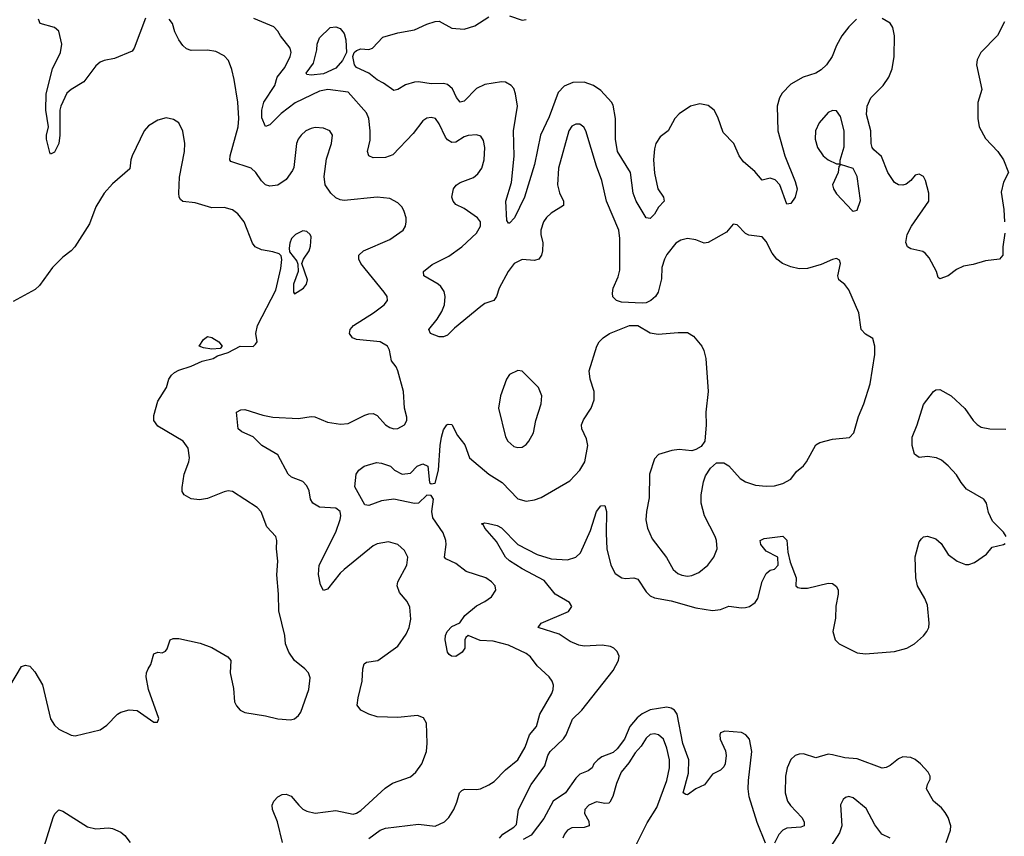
# Model space of a CAD drawing. Header units: inches. Extents: x 2143765 to 2212928, y 878963 to 1017374.
# Tile 138 of 256: x 2161042 to 2165801, y 946020 to 949968. Entities that reach past the tile are written whole.
import ezdxf

# ---------------------------------------------------------------- set-up
doc = ezdxf.new("R2010")
doc.units = ezdxf.units.IN
doc.header["$MEASUREMENT"] = 0
doc.layers.add('C1964', color=7, linetype='Continuous')

msp = doc.modelspace()

# ---------------------------------------------------------------- linework, layer by layer
at = {"layer": 'C1964', "color": 5}
for points, elevation in [([(2165086.7, 949970), (2165050, 949934), (2165016.1, 949890), (2164990, 949843), (2164969.5, 949790), (2164942.2, 949750), (2164915.1, 949724.9), (2164890, 949709.2), (2164829.2, 949690.8), (2164770, 949656.9), (2164727.7, 949612.3), (2164715.2, 949590), (2164703.9, 949550), (2164706.8, 949430), (2164739.8, 949310), (2164790, 949186), (2164799.8, 949150), (2164790.9, 949110), (2164770, 949079.7), (2164750, 949076.2), (2164716, 949170), (2164694.1, 949194.1), (2164670, 949202), (2164630, 949192.8), (2164594.7, 949234.7), (2164540.6, 949280.6), (2164520.2, 949310), (2164493.5, 949370), (2164441.9, 949421.9), (2164417.1, 949497.1), (2164398.4, 949530), (2164370, 949553.3), (2164330, 949561.2), (2164284.4, 949550), (2164230, 949512.4), (2164209, 949490), (2164176.9, 949430), (2164138, 949402), (2164117.3, 949370), (2164110, 949344), (2164104.6, 949290), (2164110, 949226), (2164126.8, 949150), (2164153.4, 949110), (2164157.4, 949090), (2164130, 949061.8), (2164110, 949028.3), (2164090, 949007.1), (2164070, 949009.7), (2164020.9, 949090), (2164006.4, 949130), (2163994, 949230), (2163930.9, 949330), (2163921.2, 949390), (2163922.4, 949490), (2163910, 949554.5), (2163902.7, 949570), (2163850, 949625.6), (2163815.4, 949650), (2163770, 949665.9), (2163715.7, 949664.3), (2163673, 949647), (2163644.6, 949615.4), (2163600.9, 949499.1), (2163559, 949410), (2163530, 949267.3), (2163481, 949110), (2163433.6, 949010), (2163410, 948983.7), (2163404.5, 948984.5), (2163396.6, 948996.6), (2163391.9, 949090), (2163419.5, 949180.5), (2163432.4, 949307.6), (2163428, 949430), (2163447.8, 949550), (2163439, 949610), (2163430, 949634.8), (2163417.8, 949650), (2163390, 949665.6), (2163370, 949667.4), (2163290, 949654.2), (2163250, 949636.1), (2163190, 949574), (2163170, 949569.8), (2163152.4, 949592.4), (2163134.2, 949634.2), (2163110, 949654.5), (2163090, 949659.8), (2163030, 949657.8), (2162970, 949667.7), (2162950, 949666.6), (2162906.5, 949653.5), (2162870, 949629.8), (2162850, 949625.3), (2162800.8, 949660.8), (2162770, 949676.8), (2162729.3, 949709.3), (2162670, 949736.8), (2162659.5, 949750), (2162652.5, 949790), (2162658.9, 949810), (2162670, 949819.6), (2162690, 949827.1), (2162730, 949824.5), (2162746.6, 949830), (2162796.9, 949883.1), (2162870, 949904), (2162950, 949918.5), (2163010, 949946.5), (2163050, 949959.6), (2163070, 949960.8), (2163130, 949927.1), (2163190, 949923), (2163241.4, 949938.6), (2163310, 949981.7)], 420), ([(2163410, 949986.4), (2163470, 949966.2), (2163490, 949969.4)], 420), ([(2161650, 949975.1), (2161594.9, 949830), (2161584.6, 949815.4), (2161499.1, 949780.9), (2161450, 949771.3), (2161430, 949762.9), (2161410, 949744.8), (2161351.7, 949668.3), (2161290, 949631), (2161270, 949612.4), (2161240.2, 949550), (2161236.3, 949530), (2161235, 949410), (2161230.2, 949370), (2161210, 949327.3), (2161190, 949317.2), (2161186.7, 949326.7), (2161171.1, 949390), (2161171, 949410), (2161180.4, 949450), (2161167.9, 949530), (2161169.2, 949610), (2161200.3, 949730), (2161239.2, 949810), (2161244.7, 949850), (2161230, 949913.2), (2161209.7, 949929.7), (2161141.2, 949950), (2161132.7, 949970)], 460), ([(2162311.3, 945990), (2162288.3, 946090), (2162263.4, 946150), (2162261.5, 946170), (2162269.9, 946190), (2162288.8, 946211.2), (2162310, 946221.1), (2162330, 946222.9), (2162353.4, 946213.4), (2162390.2, 946170), (2162410, 946151.7), (2162430, 946141), (2162470, 946131.5), (2162570, 946144.8), (2162653.6, 946126.4), (2162670, 946131.3), (2162690, 946144.9), (2162807.6, 946252.4), (2162843.3, 946276.7), (2162930, 946307.2), (2162955.8, 946330), (2162984.7, 946370), (2163007.6, 946430), (2163010.9, 946470), (2163007.3, 946567.3), (2162993.3, 946593.3), (2162964.1, 946604.1), (2162870, 946594.7), (2162770, 946597.4), (2162729.3, 946610), (2162690, 946629.7), (2162673.4, 946653.4), (2162676.9, 946690), (2162697.4, 946770), (2162699.8, 946830), (2162706.1, 946853.9), (2162718.3, 946861.7), (2162772.7, 946870), (2162870, 946938.4), (2162910, 946997.1), (2162924.2, 947030), (2162932.8, 947070), (2162927.2, 947127.2), (2162914.7, 947154.8), (2162878.2, 947198.2), (2162866.6, 947230), (2162870, 947250.7), (2162913.3, 947330), (2162917.2, 947370), (2162901.6, 947401.6), (2162870, 947431.1), (2162824.2, 947444.2), (2162770, 947434.5), (2162750, 947423.5), (2162610.3, 947310), (2162590, 947292.1), (2162530, 947214.7), (2162510, 947207.8), (2162495.7, 947235.7), (2162485.5, 947285.5), (2162488.6, 947330), (2162569, 947490), (2162590, 947550.8), (2162594, 947570), (2162590.7, 947590), (2162570, 947606), (2162490, 947611.7), (2162458.3, 947630), (2162447.6, 947650), (2162441.4, 947690), (2162430, 947714), (2162410, 947734.5), (2162355.6, 947755.6), (2162338.7, 947770), (2162290, 947863.5), (2162211.5, 947910), (2162170, 947951), (2162114.9, 947974.9), (2162098.4, 947990), (2162089.7, 948070), (2162110, 948082.4), (2162130, 948083.1), (2162216.2, 948056.2), (2162265.9, 948045.9), (2162390, 948039.1), (2162450, 948048.9), (2162467.5, 948047.5), (2162530, 948022.3), (2162592.7, 948012.7), (2162630, 948016.1), (2162710, 948055.6), (2162730, 948063.1), (2162750, 948063.7), (2162770, 948054.9), (2162810.4, 948010), (2162830, 947996.5), (2162850, 947990.3), (2162870, 947992), (2162902, 948010), (2162913.3, 948030), (2162913.1, 948046.9), (2162901.7, 948090), (2162896.9, 948170), (2162869.7, 948269.7), (2162860.9, 948290), (2162839.1, 948319.1), (2162828.7, 948370), (2162818.7, 948390), (2162783.7, 948410), (2162670, 948421.5), (2162649.7, 948430), (2162635.8, 948450), (2162639.7, 948470), (2162655.6, 948490), (2162752.6, 948550), (2162803.6, 948590), (2162819.6, 948610), (2162817.6, 948630), (2162803.6, 948650), (2162690.8, 948790), (2162681.5, 948810), (2162680.5, 948830), (2162703.7, 948850), (2162830, 948905.7), (2162896, 948950), (2162906.6, 948970), (2162909.6, 948990.4), (2162909.6, 949010), (2162900.7, 949040.7), (2162890, 949060.9), (2162870, 949082.9), (2162830, 949104.2), (2162770, 949109.7), (2162610, 949093.6), (2162590, 949096.5), (2162570, 949106.6), (2162545.1, 949130), (2162518.8, 949170), (2162514, 949210), (2162524.5, 949295.5), (2162548.2, 949370), (2162553, 949410), (2162540.9, 949430), (2162510, 949443.5), (2162470, 949446.6), (2162450, 949441.7), (2162424.9, 949430), (2162401.7, 949410), (2162387.1, 949390), (2162379.7, 949370), (2162366.1, 949253.9), (2162360.9, 949239.1), (2162330, 949194.8), (2162290, 949168.4), (2162250, 949162.7), (2162230, 949169.7), (2162210, 949189.6), (2162183.5, 949230), (2162159.7, 949250), (2162062.8, 949282.8), (2162058, 949290), (2162059.1, 949310), (2162097.3, 949450), (2162101.6, 949490), (2162095.7, 949570), (2162078.3, 949678.3), (2162067.6, 949727.6), (2162051.2, 949770), (2162030, 949793.3), (2161990, 949814.3), (2161950, 949820.4), (2161870, 949819.7), (2161847.6, 949827.6), (2161830, 949842.9), (2161810.8, 949870.8), (2161791.3, 949910), (2161779.6, 949950), (2161764.2, 949970)], 460), ([(2162730, 946008.4), (2162784.7, 946050), (2162810, 946059), (2162970, 946077.7), (2163050, 946068.1), (2163095.8, 946090), (2163115.8, 946110), (2163139.7, 946150), (2163155.2, 946184.8), (2163167.4, 946230), (2163178.6, 946241.4), (2163191.9, 946248.1), (2163250, 946246.4), (2163269, 946250), (2163310, 946268), (2163334.5, 946285.4), (2163390, 946340.3), (2163449.8, 946390.2), (2163485.7, 946450), (2163506.2, 946510), (2163540.4, 946550), (2163556.1, 946610), (2163613.7, 946710), (2163621.1, 946730), (2163622, 946750), (2163615.1, 946770), (2163600.5, 946790), (2163543.7, 946843.7), (2163510, 946887.3), (2163490, 946903.6), (2163404.6, 946944.6), (2163330, 946963.7), (2163267, 946967), (2163209.3, 946990.7), (2163198.3, 946981.7), (2163193.4, 946970), (2163192.6, 946930), (2163181.1, 946910), (2163150, 946888.6), (2163129, 946890), (2163118, 946898), (2163109.4, 946909.4), (2163098.9, 946970), (2163099.7, 946990), (2163107.2, 947010), (2163130, 947034.9), (2163168.9, 947051.1), (2163193.3, 947086.7), (2163250, 947134), (2163290, 947154.9), (2163321.7, 947178.3), (2163343.7, 947210), (2163339.5, 947230), (2163322, 947250), (2163294.5, 947270), (2163200, 947300), (2163150, 947339.1), (2163102, 947362), (2163094.7, 947370), (2163102.9, 947430), (2163101.5, 947450), (2163087.8, 947487.8), (2163039.4, 947559.4), (2163034.6, 947590), (2163041.2, 947650), (2163030, 947668.2), (2163010, 947669.7), (2162969, 947631), (2162950, 947629), (2162850, 947649.7), (2162790, 947642.4), (2162730, 947618.7), (2162710, 947622), (2162662, 947710), (2162668, 947770), (2162680.5, 947790), (2162707.3, 947810), (2162766.4, 947826.4), (2162790, 947824.4), (2162834, 947810), (2162854, 947790), (2162891.1, 947771.1), (2162930, 947776), (2162962.7, 947810), (2162990, 947821.1), (2163013.7, 947810), (2163023.1, 947730), (2163030, 947723.7), (2163050, 947727.9), (2163066.6, 947790), (2163073.4, 947910), (2163079.8, 947950), (2163090, 947985.5), (2163105.6, 948010), (2163113.1, 948013.1), (2163130.2, 948010.2), (2163157.4, 947957.4), (2163192.6, 947912.6), (2163215.6, 947850), (2163310.1, 947770.1), (2163373.4, 947730), (2163450, 947651.4), (2163490, 947639.6), (2163530, 947646.3), (2163562, 947658), (2163701.5, 947738.5), (2163750, 947790.4), (2163773.1, 947830), (2163787.3, 947910), (2163781, 947941), (2163758.9, 947990), (2163758, 948010), (2163766.5, 948033.5), (2163804.2, 948090), (2163818.3, 948130), (2163818.3, 948170), (2163798.9, 948230), (2163794.7, 948270), (2163831.2, 948388.8), (2163842, 948410), (2163862, 948430), (2163892.3, 948450), (2163990, 948489.2), (2164030, 948488.9), (2164090, 948454.8), (2164128.2, 948448.2), (2164223.8, 948456.2), (2164270, 948454.9), (2164298.2, 948438.2), (2164338.4, 948390), (2164348.8, 948368.8), (2164358.7, 948330), (2164370.2, 948170), (2164358, 948070), (2164360.3, 948010), (2164352.7, 947930), (2164335.6, 947904.4), (2164310.4, 947889.6), (2164290, 947884.2), (2164230, 947889.8), (2164194.3, 947885.7), (2164130, 947865.1), (2164110, 947844.5), (2164085.2, 947770), (2164084.5, 947655.5), (2164071.5, 947590), (2164069, 947550), (2164076.5, 947510), (2164098.7, 947458.7), (2164167.8, 947367.8), (2164200.2, 947310), (2164223.7, 947290), (2164242.3, 947282.3), (2164270, 947278), (2164290, 947280.2), (2164324.9, 947295.1), (2164368.3, 947330), (2164396.9, 947370), (2164412.4, 947410), (2164409.8, 947450), (2164403.1, 947470), (2164352.3, 947570), (2164335.9, 947630), (2164336.5, 947670), (2164346.5, 947733.5), (2164357.5, 947762.5), (2164380.4, 947799.6), (2164410, 947825.5), (2164446, 947826), (2164470.3, 947810.3), (2164524, 947750), (2164550, 947733.4), (2164598, 947718), (2164650, 947712.2), (2164690, 947714), (2164730, 947725.3), (2164770, 947746.4), (2164796.4, 947783.6), (2164830, 947810.5), (2164845.6, 947830), (2164890, 947912.2), (2164910, 947923.1), (2164970, 947939.5), (2165052.7, 947947.3), (2165074, 947970), (2165096.4, 948050), (2165121.3, 948110), (2165152.2, 948207.8), (2165175.6, 948350), (2165175.8, 948390), (2165166, 948426), (2165130, 948447.6), (2165110, 948469.4), (2165097.4, 948550), (2165050, 948662.7), (2165030, 948687.6), (2165002, 948710), (2164995.6, 948730), (2165009.3, 948789.3), (2165005.2, 948805.2), (2164990, 948812.7), (2164970, 948809.4), (2164916, 948784), (2164850, 948765), (2164810, 948763.2), (2164770, 948772.5), (2164728.9, 948788.9), (2164700.8, 948810), (2164678.6, 948838.6), (2164650, 948895.1), (2164630, 948917.4), (2164565.6, 948925.6), (2164550, 948934.5), (2164510, 948976), (2164490, 948979), (2164459, 948941), (2164370, 948891.3), (2164350, 948888), (2164310, 948903.5), (2164270, 948909.7), (2164237.2, 948902.8), (2164212.9, 948887.1), (2164170, 948832), (2164158.3, 948810), (2164145.5, 948770), (2164144.6, 948715.4), (2164127.2, 948650), (2164115.8, 948630), (2164092.4, 948610), (2164070, 948599.8), (2164050, 948596.8), (2163950, 948602.6), (2163926, 948610), (2163908.3, 948628.3), (2163906.5, 948646.5), (2163909.8, 948670), (2163935.3, 948724.7), (2163942.3, 948757.7), (2163942, 948910), (2163937, 948950), (2163878.8, 949090), (2163856.3, 949190), (2163830, 949260.5), (2163778.4, 949430), (2163768.9, 949448.9), (2163750, 949462.6), (2163742.8, 949462.8), (2163730, 949463.1), (2163710, 949452.6), (2163695.8, 949430), (2163646.8, 949250), (2163641.8, 949170), (2163650.9, 949130.9), (2163670.2, 949090), (2163670.3, 949070), (2163610, 949031.9), (2163588, 949012), (2163573.7, 948990), (2163561, 948950), (2163561, 948930), (2163570.2, 948889.8), (2163569.3, 948850.7), (2163563.9, 948830), (2163551.6, 948810), (2163530, 948803.4), (2163470, 948807.8), (2163431.1, 948788.9), (2163403, 948750), (2163359.6, 948670), (2163347.2, 948630), (2163332.7, 948610), (2163290, 948595.4), (2163270, 948581.3), (2163143.4, 948476.6), (2163110, 948442.3), (2163090, 948434.5), (2163070, 948435.3), (2163026.6, 948450), (2163019.6, 948470), (2163060.3, 948519.7), (2163082.4, 948557.6), (2163094.9, 948590), (2163098.2, 948630), (2163093.3, 948653.3), (2163077.7, 948677.7), (2163064.7, 948690), (2162995.6, 948730), (2162993.6, 948750), (2163034.8, 948785.2), (2163115.9, 948824.1), (2163179.1, 948870), (2163250, 948935.3), (2163269.7, 948970), (2163269.6, 948990), (2163254.5, 949010), (2163190, 949055.4), (2163150, 949075.1), (2163136.3, 949090), (2163129.8, 949110), (2163138, 949150), (2163151.4, 949168.6), (2163170, 949181.3), (2163234.9, 949205.1), (2163256.8, 949223.3), (2163274.8, 949250), (2163287, 949290), (2163289.8, 949349.8), (2163283.6, 949383.6), (2163270, 949405.6), (2163250, 949412.1), (2163210, 949408.5), (2163190, 949401.5), (2163150, 949376), (2163130, 949374.2), (2163110, 949387.3), (2163100.4, 949400.4), (2163070, 949465.1), (2163051.3, 949490), (2163030, 949495.8), (2163010, 949491.2), (2162990, 949478.7), (2162942.8, 949417.2), (2162845.5, 949314.6), (2162810, 949302), (2162750, 949300.3), (2162729.1, 949309.1), (2162722.8, 949330), (2162735, 949385), (2162735.9, 949430), (2162729.9, 949489.9), (2162718.3, 949518.3), (2162630, 949617.2), (2162530.5, 949630.5), (2162490, 949622), (2162373.7, 949566.3), (2162304.8, 949515.2), (2162250, 949459.7), (2162230, 949452.3), (2162212.8, 949492.8), (2162212.2, 949530), (2162222.1, 949570), (2162275.4, 949650), (2162286, 949690), (2162322.9, 949737.1), (2162348.7, 949790), (2162353.1, 949810), (2162348.3, 949830), (2162301.7, 949890), (2162290, 949912), (2162270, 949934), (2162173.4, 949973.4)], 440), ([(2165803.4, 948936.6), (2165794.8, 948870), (2165794.8, 948830), (2165778, 948810), (2165710, 948802.2), (2165650, 948784.8), (2165603.2, 948776.8), (2165570, 948759.6), (2165530, 948729.5), (2165490, 948715.3), (2165481.2, 948721.2), (2165473.2, 948750), (2165437.4, 948817.4), (2165419.2, 948839.2), (2165407, 948847), (2165350, 948859.6), (2165332.7, 948870), (2165324.7, 948890), (2165331.6, 948930), (2165353.3, 948970), (2165436.3, 949090), (2165435.8, 949130), (2165420.5, 949190), (2165410, 949209.3), (2165390, 949220.7), (2165370, 949215.6), (2165349.2, 949190.8), (2165326.7, 949173.3), (2165310, 949168), (2165290, 949169.7), (2165270, 949181.1), (2165238.3, 949230), (2165206.7, 949306.7), (2165170, 949339.3), (2165162, 949350), (2165157, 949370), (2165155.6, 949430), (2165134.5, 949510), (2165138.5, 949550), (2165155.6, 949590), (2165215, 949650), (2165243.4, 949690), (2165258.5, 949730), (2165269.4, 949790.6), (2165270.4, 949890), (2165263, 949930), (2165250, 949950.6), (2165210, 949974.3)], 420), ([(2165802.5, 949957.5), (2165768.5, 949891.5), (2165688.2, 949810), (2165670, 949774.5), (2165667.5, 949750), (2165691.8, 949630), (2165672.4, 949567.6), (2165673.6, 949490), (2165679.5, 949450), (2165710, 949394.3), (2165770.2, 949330.2), (2165798, 949290), (2165822, 949230), (2165796.8, 949183.2), (2165786.1, 949133.9), (2165799.3, 949050), (2165802.7, 948990)], 420), ([(2160994.3, 946745.7), (2161050, 946840.7), (2161070, 946847.7), (2161090, 946842), (2161114.4, 946814.4), (2161151.8, 946751.8), (2161190, 946587.3), (2161210, 946556.3), (2161230, 946537.1), (2161290, 946508.2), (2161310, 946506), (2161430, 946534.3), (2161463.5, 946556.5), (2161515.1, 946610), (2161530, 946619.5), (2161570, 946630.4), (2161610, 946627.3), (2161690, 946571.3), (2161708, 946572), (2161714, 946590), (2161663.7, 946730), (2161652.3, 946790), (2161655.1, 946810), (2161662, 946830), (2161676.2, 946850), (2161690, 946902), (2161710, 946910.8), (2161730, 946906), (2161745.6, 946914.4), (2161754, 946926), (2161769.6, 946970.4), (2161783.7, 946976.3), (2161810, 946975.5), (2161913.8, 946953.8), (2161970, 946933), (2162048.1, 946888.1), (2162062.8, 946870), (2162059.3, 946810), (2162074.4, 946734.4), (2162079.5, 946670), (2162088.8, 946650), (2162106.7, 946630), (2162130, 946618.3), (2162230, 946602.3), (2162290, 946587.2), (2162350, 946583.1), (2162370, 946588), (2162390, 946603), (2162400.1, 946619.9), (2162439.1, 946730), (2162445.4, 946785.4), (2162436.9, 946810), (2162419.6, 946830), (2162369.7, 946870), (2162342.2, 946910), (2162326.2, 946950), (2162322.7, 946990), (2162294.5, 947110), (2162292.8, 947190), (2162284.2, 947284.2), (2162288.7, 947350), (2162283, 947410), (2162285.1, 947450), (2162279.5, 947470), (2162235.4, 947515.4), (2162208.1, 947588.1), (2162190, 947609.4), (2162070, 947687), (2162050, 947689.6), (2162030, 947685.6), (2161950, 947653.3), (2161910, 947646.3), (2161871.2, 947651.2), (2161836, 947670), (2161826.7, 947686.7), (2161826.5, 947706.5), (2161836, 947770), (2161858.7, 947830), (2161862, 947850), (2161856.3, 947896.3), (2161831.8, 947930), (2161710, 948002), (2161689.8, 948030), (2161690, 948054.8), (2161710, 948123), (2161750.8, 948189.2), (2161762.6, 948230), (2161775.1, 948250), (2161790, 948261.8), (2161810, 948274), (2161870, 948292.8), (2161923.1, 948316.9), (2161977.2, 948330), (2161997.7, 948342.3), (2162050, 948358.8), (2162108, 948390), (2162170, 948387.7), (2162181.5, 948398.5), (2162189.2, 948410), (2162182.7, 948450), (2162191.6, 948490), (2162279.2, 948660.8), (2162304.5, 948764.5), (2162309.4, 948809.4), (2162305.6, 948825.6), (2162295.5, 948835.5), (2162265.6, 948845.6), (2162210, 948855.1), (2162179.5, 948870), (2162167.6, 948887.6), (2162127.4, 948990), (2162096.4, 949030), (2162070, 949048.7), (2162030, 949059.8), (2161970, 949059), (2161890, 949082.2), (2161829.8, 949089.8), (2161819.1, 949099.1), (2161812.8, 949110), (2161811.1, 949130), (2161813.4, 949206.6), (2161838, 949330), (2161839.7, 949370), (2161830, 949428.7), (2161810, 949469.2), (2161785.8, 949485.8), (2161750, 949494), (2161710, 949482), (2161664.9, 949455.1), (2161644, 949430), (2161585.5, 949310), (2161578, 949290), (2161573.3, 949246.7), (2161490, 949175.1), (2161450.2, 949129.8), (2161410, 949062.7), (2161378.4, 948981.6), (2161308.7, 948870), (2161290.4, 948850), (2161250, 948820.5), (2161199.5, 948770), (2161136.5, 948683.5), (2161116.2, 948663.8), (2161010, 948605.1)], 480), ([(2165809.7, 947470), (2165797.4, 947490), (2165743.6, 947543.6), (2165725.5, 947585.5), (2165714.6, 947630), (2165701.5, 947650), (2165618.7, 947698.7), (2165592.2, 947730), (2165570, 947768.2), (2165530, 947811.3), (2165498.3, 947838.3), (2165472.7, 947850), (2165430, 947855.6), (2165390, 947851.6), (2165367.7, 947867.7), (2165355.1, 947910), (2165356, 947950), (2165380.3, 948010), (2165410, 948107.7), (2165459.5, 948170), (2165470, 948178.4), (2165490, 948179.6), (2165544.9, 948150), (2165610, 948088.9), (2165650.2, 948030), (2165670, 948010.2), (2165690, 947998.6), (2165730.9, 947989.1), (2165808.9, 947988.9)], 420), ([(2163361.3, 946010), (2163376.9, 946030), (2163430, 946063.1), (2163442.6, 946077.4), (2163453.4, 946150), (2163514.2, 946270), (2163579.5, 946360.5), (2163594.1, 946410), (2163606, 946430), (2163670, 946490.2), (2163683.8, 946510), (2163713.3, 946586.7), (2163758.2, 946630), (2163910, 946821.7), (2163936.1, 946870), (2163938.7, 946890), (2163930, 946913), (2163913, 946930), (2163896.9, 946936.9), (2163856.9, 946943.1), (2163770, 946939.4), (2163743.8, 946943.8), (2163701.7, 946961.7), (2163650, 946997.4), (2163547.8, 947030), (2163562, 947050), (2163694, 947106), (2163710, 947131.3), (2163699.3, 947150), (2163629.9, 947189.9), (2163577.1, 947257.1), (2163470, 947312.2), (2163410, 947351), (2163389.8, 947370), (2163345.6, 947445.6), (2163289.6, 947510), (2163283.6, 947523.6), (2163274, 947530), (2163290, 947535.3), (2163308, 947532), (2163350, 947522), (2163370, 947511), (2163450, 947431.1), (2163542.4, 947382.4), (2163610, 947361.6), (2163690, 947356.2), (2163730, 947369), (2163752.1, 947390), (2163801.1, 947498.9), (2163830, 947590.4), (2163850, 947617.1), (2163870, 947618.8), (2163878.5, 947590), (2163875.9, 947484.1), (2163879.3, 947410), (2163899, 947330), (2163920.2, 947290), (2163952.7, 947270), (2163970, 947266.4), (2164010, 947268.8), (2164030, 947263.5), (2164070, 947202), (2164090, 947183), (2164110, 947173.4), (2164190, 947157.5), (2164310, 947124), (2164390, 947111.2), (2164430, 947116.5), (2164470, 947132.9), (2164530, 947123.6), (2164550, 947125.3), (2164570, 947130.4), (2164596, 947150), (2164609.7, 947170.3), (2164630, 947251), (2164650, 947291), (2164670, 947306), (2164690, 947312), (2164708, 947330), (2164706, 947370), (2164650, 947399), (2164623.7, 947430), (2164621.2, 947450), (2164640.7, 947459.3), (2164730.3, 947470.3), (2164750, 947451.3), (2164754.2, 947394.2), (2164765.4, 947345.4), (2164795.6, 947270), (2164794, 947230), (2164802.3, 947222.3), (2164818.7, 947218.7), (2164850, 947218.9), (2164950, 947243.7), (2164970, 947241.6), (2164990, 947226.8), (2164997.6, 947210), (2164998.7, 947190), (2164987.1, 947132.9), (2164985.9, 947074.1), (2164972, 947010), (2164984.2, 946970), (2165002.4, 946950), (2165090, 946906.7), (2165130, 946901.5), (2165270, 946912.8), (2165330.5, 946929.5), (2165366.6, 946950), (2165410.6, 946989.4), (2165426.9, 947010), (2165436, 947030), (2165438, 947050), (2165430, 947137.2), (2165417.7, 947170), (2165381.8, 947230), (2165374.2, 947270), (2165370, 947371.3), (2165390, 947442.8), (2165401.3, 947458.7), (2165410, 947467.3), (2165429.5, 947470.5), (2165470, 947458), (2165496.1, 947436.1), (2165530, 947381.6), (2165573.4, 947350), (2165614.1, 947334.1), (2165630, 947334), (2165656.6, 947343.4), (2165715.6, 947384.4), (2165742.6, 947417.4), (2165797.2, 947430), (2165805.3, 947434.7)], 420), ([(2164646.5, 945986.5), (2164606.1, 946086.1), (2164568, 946210), (2164563.2, 946250), (2164564.6, 946290), (2164581.1, 946430), (2164569.8, 946490), (2164552.4, 946510), (2164530, 946520.9), (2164450, 946527.6), (2164430, 946519.3), (2164425.7, 946510), (2164427.7, 946490), (2164453.5, 946433.5), (2164457.2, 946410), (2164452.3, 946370), (2164445.1, 946354.9), (2164430, 946339.7), (2164390, 946319.7), (2164352.2, 946267.8), (2164310, 946249), (2164270, 946220.4), (2164261.1, 946221.1), (2164249.2, 946230), (2164275.3, 946324.7), (2164276.7, 946390), (2164247.7, 946467.7), (2164220.5, 946610), (2164207.1, 946630), (2164190, 946639.8), (2164170, 946643.7), (2164090, 946630.8), (2164050, 946612.2), (2164026.8, 946593.2), (2163990.7, 946550), (2163964.9, 946490), (2163930, 946442.1), (2163910, 946425), (2163856.3, 946403.7), (2163835.5, 946390), (2163817.7, 946370), (2163808.9, 946350), (2163790, 946336.5), (2163750, 946320.2), (2163730, 946300.6), (2163679.8, 946230), (2163620.7, 946190), (2163574.7, 946105.3), (2163514, 946026), (2163476.1, 946003.9)], 420), ([(2164006.8, 945950), (2164074.4, 946085.6), (2164121, 946159), (2164169.9, 946290), (2164183.1, 946350), (2164182.8, 946390), (2164170, 946446), (2164153.9, 946490), (2164130, 946510.6), (2164110, 946515.8), (2164090, 946512.2), (2164070, 946494.6), (2164045.2, 946454.8), (2164016.9, 946423.1), (2163985.6, 946374.4), (2163948.7, 946330), (2163925.7, 946274.3), (2163908, 946212), (2163894.7, 946185.3), (2163890, 946180.3), (2163870, 946178.2), (2163830, 946185.6), (2163792.4, 946170), (2163773.1, 946150), (2163771.4, 946130), (2163793.4, 946093.3), (2163794.3, 946070), (2163770, 946062.2), (2163710, 946060.2), (2163690.2, 946050), (2163674.7, 946030), (2163667.8, 946010)], 440), ([(2165519.8, 945990), (2165541.6, 946050), (2165542.3, 946070), (2165529.1, 946110), (2165514.8, 946134.8), (2165497, 946157), (2165458.3, 946190), (2165425.1, 946250), (2165429.6, 946270), (2165443.3, 946296.7), (2165443.5, 946310), (2165433.8, 946330), (2165396.2, 946370), (2165370, 946391.1), (2165350, 946400.8), (2165310, 946403.7), (2165290, 946393.7), (2165250, 946361.9), (2165230, 946351.8), (2165210, 946349.2), (2165090, 946393.5), (2165030, 946399.6), (2164970, 946414.4), (2164950, 946416.5), (2164890, 946399.6), (2164830, 946418), (2164810, 946417.6), (2164790, 946409.9), (2164770, 946391.4), (2164750.7, 946350), (2164743.6, 946310), (2164742.6, 946230), (2164753.6, 946190), (2164768.2, 946168.2), (2164822.3, 946110), (2164834.4, 946090), (2164834.4, 946070), (2164816.8, 946063.2), (2164750, 946058.5), (2164730.1, 946049.9), (2164711.5, 946028.5), (2164690, 945987.3)], 420), ([(2165249, 946010), (2165209.7, 946029.7), (2165175.4, 946075.4), (2165133.4, 946153.4), (2165070, 946205.1), (2165050, 946211.5), (2165032.7, 946207.3), (2165021.7, 946198.3), (2165008.8, 946171.2), (2165015.9, 946070), (2165004, 946036), (2164949.5, 945950.5)], 440), ([(2161159.6, 945970), (2161202.9, 946110), (2161211.5, 946128.5), (2161230, 946147.3), (2161250, 946142), (2161370, 946065.3), (2161410, 946055.2), (2161470, 946060.5), (2161490, 946057), (2161530, 946039.2), (2161550, 946024), (2161576.3, 945990)], 460)]:
    msp.add_lwpolyline(points, dxfattribs=dict(at, elevation=elevation))
for points, elevation in [([(2162450, 949699.8), (2162430, 949703.5), (2162426.8, 949710), (2162461.4, 949758.6), (2162477.2, 949822.7), (2162478.7, 949850), (2162490, 949881), (2162542, 949930), (2162570, 949933.2), (2162590, 949924.9), (2162610, 949902), (2162618.6, 949870), (2162621.1, 949810), (2162601.6, 949770), (2162570, 949733.6), (2162510, 949707)], 420), ([(2164970, 949529.6), (2164950, 949518.7), (2164906.7, 949470), (2164889.2, 949430), (2164886.2, 949390), (2164898, 949350), (2164926.3, 949310), (2164950, 949290.4), (2164990, 949270.8), (2165008.4, 949271.6), (2165008.4, 949288.4), (2165026.3, 949353.7), (2165027.5, 949430), (2165010, 949499.5), (2164990, 949527.3)], 440), ([(2165010, 949268), (2165001, 949259), (2164997.3, 949230), (2164970.6, 949170), (2164975.5, 949150), (2164990, 949126.4), (2165066.2, 949046.2), (2165070, 949042.8), (2165090, 949046.8), (2165106.6, 949093.4), (2165089.5, 949210), (2165070, 949249.3)], 440), ([(2162410, 948946.6), (2162374.8, 948930), (2162355.5, 948910), (2162347.3, 948887.3), (2162343.5, 948863.5), (2162346, 948846), (2162381, 948801), (2162386.4, 948786.4), (2162387.3, 948750), (2162364.9, 948690), (2162364.7, 948650), (2162370, 948642), (2162414, 948670), (2162428.7, 948690), (2162433.2, 948710), (2162406, 948790), (2162414, 948810), (2162440.9, 948850), (2162447.2, 948872.8), (2162450, 948918), (2162446, 948930), (2162430, 948943.7)], 480), ([(2161970, 948374.5), (2161930, 948381.6), (2161909.4, 948390), (2161930, 948421), (2161950, 948436), (2161970, 948431.3), (2162004.7, 948410), (2162021, 948390), (2162010, 948379)], 480), ([(2163450, 948272.7), (2163410, 948253.2), (2163394, 948230), (2163366.4, 948150), (2163355.8, 948090), (2163390, 947951), (2163401.1, 947930), (2163430, 947904.6), (2163450, 947899.6), (2163470, 947901.1), (2163490, 947914), (2163503.5, 947930), (2163524.7, 947970), (2163537.2, 948030), (2163562.4, 948110), (2163566.2, 948150), (2163549.6, 948190), (2163470, 948269.3)], 460)]:
    msp.add_lwpolyline(points, close=True, dxfattribs=dict(at, elevation=elevation))

doc.saveas('drawing.dxf')
